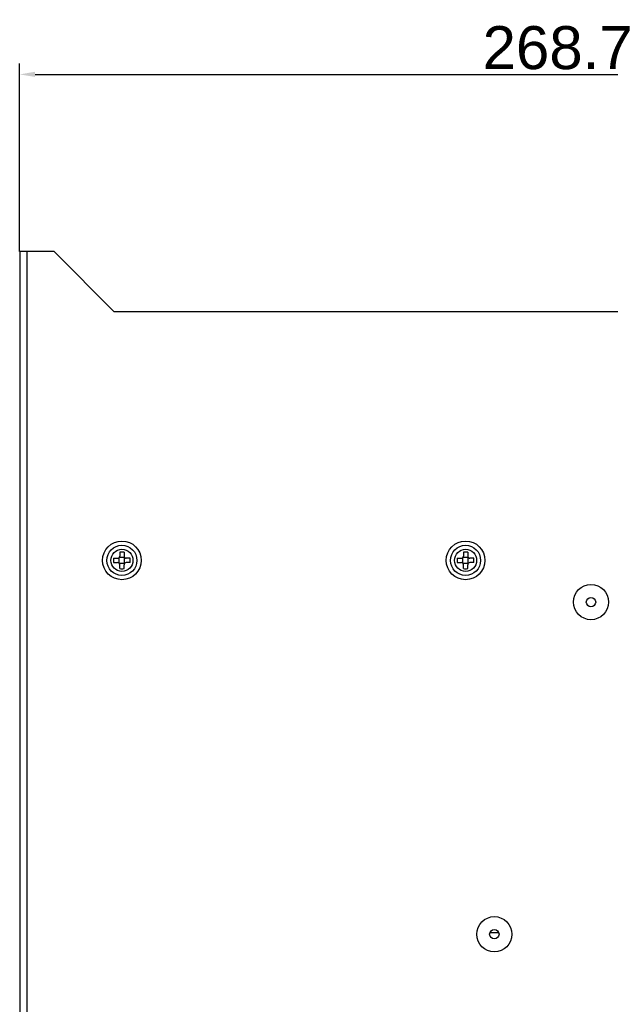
# Model space of a CAD drawing. Header units: millimetres. Extents: x 1117 to 38156, y -1945 to 7303.
# Tile 243 of 256: x 9104 to 9241, y 522 to 751. Entities that reach past the tile are written whole.
import ezdxf

# ---------------------------------------------------------------- set-up
doc = ezdxf.new("R2010")
doc.units = ezdxf.units.MM
doc.styles.get("Standard").update_dxf_attribs({"font": 'arial.ttf'})
doc.dimstyles.new('DIMSTYLE_1', dxfattribs={"dimtxt": 4.2, "dimasz": 3.6, "dimexe": 2.5, "dimexo": 0, "dimgap": 1.05, "dimtad": 1, "dimdsep": 46, "dimtxsty": 'Standard', "dimblk": '_FILLED', "dimblk1": '_FILLED', "dimblk2": '_FILLED', "dimcen": 0.09, "dimazin": 2, "dimtp": 0.01, "dimtm": 0.01, "dimtfac": 1, "dimtofl": 0, "dimtmove": 0, "dimatfit": 3, "dimldrblk": '_FILLED', "dimfxl": 0, "dimtolj": 1, "dimarcsym": 0})

# ---------------------------------------------------------------- blocks, each defined once
blk = doc.blocks.new('_FILLED')
at = {"color": 0, "linetype": 'ByBlock'}
blk.add_solid([(0, 0), (-1, 0.167), (-1, -0.167)], dxfattribs=at)
blk = doc.blocks.new('*D83')
at = {"color": 0, "linetype": 'Continuous', "lineweight": -2}
for p, q in [((9103.52, 697.05), (9103.52, 740.78)), ((9372.22, 557.71), (9372.22, 740.78)), ((9107.12, 738.28), (9368.62, 738.28))]:
    blk.add_line(p, q, dxfattribs=at)
at = {"layer": 'Defpoints', "color": 0, "linetype": 'Continuous'}
for p in [(9372.22, 738.28), (9103.52, 697.05), (9372.22, 557.71)]:
    blk.add_point(p, dxfattribs=at)
at = {"color": 0, "linetype": 'Continuous', "lineweight": -2, "xscale": 3.6, "yscale": 3.6, "zscale": 3.6, "rotation": 180}
blk.add_blockref('_FILLED', (9103.52, 738.28), dxfattribs=at)
at = {"color": 0, "linetype": 'Continuous', "lineweight": -2, "xscale": 3.6, "yscale": 3.6, "zscale": 3.6}
blk.add_blockref('_FILLED', (9372.22, 738.28), dxfattribs=at)
at = {"color": 0, "linetype": 'Continuous', "insert": (9228.76, 744.43), "char_height": 10, "attachment_point": 5}
blk.add_mtext('\\A1;268.7', dxfattribs=at)

msp = doc.modelspace()

# ---------------------------------------------------------------- linework, layer by layer
at = {"color": 7, "linetype": 'Continuous'}
for p, q in [((9111.524, 697.051), (9103.524, 697.051)), ((9103.524, 697.051), (9103.524, 67.051)), ((9105.224, 697.051), (9105.224, 67.051)), ((9111.524, 697.051), (9125.524, 683.051)), ((9344.724, 683.051), (9125.524, 683.051)), ((9125.403, 625.751), (9126.324, 625.751)), ((9126.689, 625.886), (9126.678, 625.897)), ((9127.96, 625.886), (9126.689, 625.886)), ((9126.689, 624.615), (9126.689, 625.886)), ((9126.824, 627.172), (9126.824, 626.251)), ((9127.824, 627.172), (9127.824, 626.251)), ((9127.96, 625.886), (9127.971, 625.897)), ((9127.96, 624.615), (9127.96, 625.886)), ((9129.246, 625.751), (9128.324, 625.751)), ((9205.403, 625.751), (9206.324, 625.751)), ((9206.689, 625.886), (9206.678, 625.897)), ((9207.96, 625.886), (9206.689, 625.886)), ((9206.689, 624.615), (9206.689, 625.886)), ((9206.824, 627.172), (9206.824, 626.251)), ((9207.824, 627.172), (9207.824, 626.251)), ((9207.96, 625.886), (9207.971, 625.897)), ((9207.96, 624.615), (9207.96, 625.886)), ((9209.246, 625.751), (9208.324, 625.751)), ((9125.403, 624.751), (9126.324, 624.751)), ((9126.689, 624.615), (9126.678, 624.604)), ((9126.689, 624.615), (9127.96, 624.615)), ((9126.824, 623.329), (9126.824, 624.251)), ((9127.824, 623.329), (9127.824, 624.251)), ((9127.96, 624.615), (9127.971, 624.604)), ((9129.246, 624.751), (9128.324, 624.751)), ((9205.403, 624.751), (9206.324, 624.751)), ((9206.689, 624.615), (9206.678, 624.604)), ((9206.689, 624.615), (9207.96, 624.615)), ((9206.824, 623.329), (9206.824, 624.251)), ((9207.824, 623.329), (9207.824, 624.251)), ((9207.96, 624.615), (9207.971, 624.604)), ((9209.246, 624.751), (9208.324, 624.751)), ((9215.053, 538.646), (9212.996, 538.646))]:
    msp.add_line(p, q, dxfattribs=at)
for centre, radius in [((9127.324, 625.251), 4.5), ((9207.324, 625.251), 4.5), ((9127.324, 625.251), 3.5), ((9127.324, 625.251), 2.571), ((9207.324, 625.251), 3.5), ((9207.324, 625.251), 2.571), ((9236.524, 615.551), 4.1), ((9236.524, 615.551), 1.09), ((9214.024, 538.301), 4.1), ((9214.024, 538.301), 1.09)]:
    msp.add_circle(centre, radius, dxfattribs=at)
for centre, radius, start, end in [((9142.532, 625.251), 17.137, 178.32807, 181.67193), ((9126.324, 626.251), 0.5, 270, 0), ((9127.324, 610.05), 17.13, 89.9993, 91.67191), ((9127.325, 610.05), 17.13, 88.32809, 90.0007), ((9128.324, 626.251), 0.5, 180, 270), ((9112.117, 625.251), 17.137, 358.32807, 1.67193), ((9222.532, 625.251), 17.137, 178.32807, 181.67193), ((9206.324, 626.251), 0.5, 270, 0), ((9207.324, 610.05), 17.13, 89.9993, 91.67191), ((9207.325, 610.05), 17.13, 88.32809, 90.0007), ((9208.324, 626.251), 0.5, 180, 270), ((9192.117, 625.251), 17.137, 358.32807, 1.67193), ((9126.324, 624.251), 0.5, 0, 90), ((9127.324, 640.451), 17.13, 268.32809, 270.0007), ((9127.325, 640.451), 17.13, 269.9993, 271.67191), ((9128.324, 624.251), 0.5, 90, 180), ((9206.324, 624.251), 0.5, 0, 90), ((9207.324, 640.451), 17.13, 268.32809, 270.0007), ((9207.325, 640.451), 17.13, 269.9993, 271.67191), ((9208.324, 624.251), 0.5, 90, 180)]:
    msp.add_arc(centre, radius, start, end, dxfattribs=at)

# ---------------------------------------------------------------- dimensions: what is measured, and where the dimension line sits
at = {"linetype": 'Continuous'}
dim = msp.add_linear_dim(base=(9372.223, 738.278), p1=(9103.524, 697.051), p2=(9372.223, 557.712), dimstyle='DIMSTYLE_1', override={"dimtxt": 10}, dxfattribs=at)
dim.commit()
dim.dimension.update_dxf_attribs({"geometry": '*D83', "text_midpoint": (9228.763, 738.278), "dimtype": 160})

doc.saveas('drawing.dxf')
